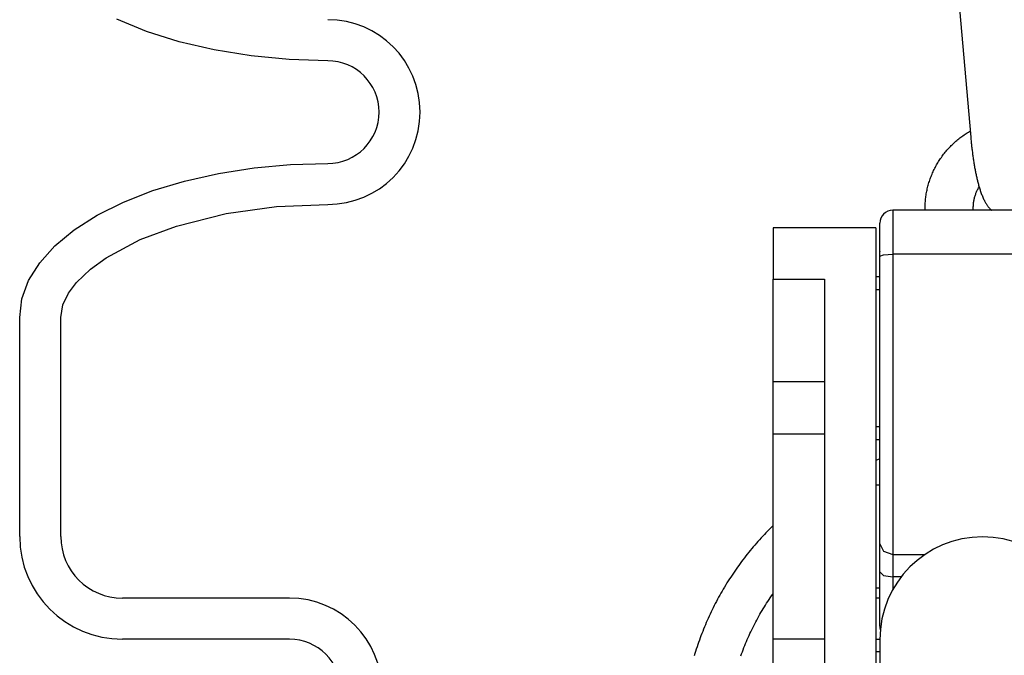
# Model space of a CAD drawing. Extents: x 990 to 4202, y -422 to 622.
# Tile 38 of 200: x 1465.12 to 1467.51, y -103.42 to -101.88. Entities that reach past the tile are written whole.
import ezdxf

# ---------------------------------------------------------------- set-up
doc = ezdxf.new("R2010")
doc.units = 0
doc.header["$MEASUREMENT"] = 0
doc.layers.add('SPILL-BUCKET', color=1, linetype='CONTINUOUS')

msp = doc.modelspace()

# ---------------------------------------------------------------- linework, layer by layer
at = {"layer": 'SPILL-BUCKET', "color": 1}
for p, q in [((1467.40138, -101.80236), (1467.4329, -102.1623)), ((1467.41664, -102.15693), (1467.41922, -102.1552)), ((1467.41922, -102.1552), (1467.42182, -102.1535)), ((1467.42182, -102.1535), (1467.42445, -102.15185)), ((1467.42445, -102.15185), (1467.4271, -102.15023)), ((1467.4271, -102.15023), (1467.42978, -102.14865)), ((1467.42978, -102.14865), (1467.43247, -102.14711)), ((1467.38775, -102.18053), (1467.39, -102.17838)), ((1467.39, -102.17838), (1467.39228, -102.17625)), ((1467.39228, -102.17625), (1467.39459, -102.17416)), ((1467.39459, -102.17416), (1467.39693, -102.17211)), ((1467.39693, -102.17211), (1467.3993, -102.17009)), ((1467.3993, -102.17009), (1467.40169, -102.1681)), ((1467.40169, -102.1681), (1467.40412, -102.16615)), ((1467.40412, -102.16615), (1467.40657, -102.16423)), ((1467.40657, -102.16423), (1467.40905, -102.16235)), ((1467.40905, -102.16235), (1467.41155, -102.16051)), ((1467.41155, -102.16051), (1467.41408, -102.1587)), ((1467.41408, -102.1587), (1467.41664, -102.15693)), ((1467.4329, -102.1623), (1467.43304, -102.16378)), ((1467.43304, -102.16378), (1467.43317, -102.16527)), ((1467.43317, -102.16527), (1467.43343, -102.16809)), ((1467.43343, -102.16809), (1467.4337, -102.1709)), ((1467.4337, -102.1709), (1467.43397, -102.17371)), ((1467.43397, -102.17371), (1467.43426, -102.17651)), ((1467.43426, -102.17651), (1467.43455, -102.17931)), ((1467.43455, -102.17931), (1467.43485, -102.18209)), ((1467.36703, -102.2038), (1467.36895, -102.20134)), ((1467.36895, -102.20134), (1467.3709, -102.19891)), ((1467.3709, -102.19891), (1467.37289, -102.19651)), ((1467.37289, -102.19651), (1467.37492, -102.19413)), ((1467.37492, -102.19413), (1467.37698, -102.19179)), ((1467.37698, -102.19179), (1467.37907, -102.18948)), ((1467.37907, -102.18948), (1467.38119, -102.18719)), ((1467.38119, -102.18719), (1467.38335, -102.18494)), ((1467.38335, -102.18494), (1467.38553, -102.18272)), ((1467.38553, -102.18272), (1467.38775, -102.18053)), ((1467.43485, -102.18209), (1467.43516, -102.18487)), ((1467.43516, -102.18487), (1467.43547, -102.18765)), ((1467.43547, -102.18765), (1467.4358, -102.19041)), ((1467.4358, -102.19041), (1467.43613, -102.19317)), ((1467.43613, -102.19317), (1467.43647, -102.19592)), ((1467.43647, -102.19592), (1467.43682, -102.19866)), ((1467.43682, -102.19866), (1467.43717, -102.20138)), ((1467.43717, -102.20138), (1467.43753, -102.2041)), ((1467.34982, -102.22983), (1467.35137, -102.22712)), ((1467.35137, -102.22712), (1467.35296, -102.22443)), ((1467.35296, -102.22443), (1467.35459, -102.22176)), ((1467.35459, -102.22176), (1467.35625, -102.21912)), ((1467.35625, -102.21912), (1467.35796, -102.2165)), ((1467.35796, -102.2165), (1467.3597, -102.21391)), ((1467.3597, -102.21391), (1467.36148, -102.21134)), ((1467.36148, -102.21134), (1467.36329, -102.2088)), ((1467.36329, -102.2088), (1467.36514, -102.20629)), ((1467.36514, -102.20629), (1467.36703, -102.2038)), ((1467.43753, -102.2041), (1467.4379, -102.2068)), ((1467.4379, -102.2068), (1467.43828, -102.2095)), ((1467.43828, -102.2095), (1467.43866, -102.21218)), ((1467.43866, -102.21218), (1467.43906, -102.21484)), ((1467.43906, -102.21484), (1467.43946, -102.2175)), ((1467.43946, -102.2175), (1467.43986, -102.22014)), ((1467.43986, -102.22014), (1467.44028, -102.22277)), ((1467.44028, -102.22277), (1467.4407, -102.22538)), ((1467.4407, -102.22538), (1467.44113, -102.22798)), ((1467.33882, -102.25227), (1467.34005, -102.2494)), ((1467.34005, -102.2494), (1467.34133, -102.24655)), ((1467.34133, -102.24655), (1467.34264, -102.24371)), ((1467.34264, -102.24371), (1467.344, -102.24089)), ((1467.344, -102.24089), (1467.34539, -102.23809)), ((1467.34539, -102.23809), (1467.34683, -102.23532)), ((1467.34683, -102.23532), (1467.3483, -102.23256)), ((1467.3483, -102.23256), (1467.34982, -102.22983)), ((1467.44113, -102.22798), (1467.44157, -102.23056)), ((1467.44157, -102.23056), (1467.44201, -102.23313)), ((1467.44201, -102.23313), (1467.44247, -102.23568)), ((1467.44247, -102.23568), (1467.44293, -102.23822)), ((1467.44293, -102.23822), (1467.4434, -102.24074)), ((1467.4434, -102.24074), (1467.44387, -102.24325)), ((1467.44387, -102.24325), (1467.44436, -102.24573)), ((1467.44436, -102.24573), (1467.44485, -102.2482)), ((1467.44485, -102.2482), (1467.44535, -102.25065)), ((1467.44535, -102.25065), (1467.44586, -102.2531)), ((1467.33046, -102.27583), (1467.33135, -102.27284)), ((1467.33135, -102.27284), (1467.33229, -102.26986)), ((1467.33229, -102.26986), (1467.33328, -102.26689)), ((1467.33328, -102.26689), (1467.3343, -102.26393)), ((1467.3343, -102.26393), (1467.33537, -102.26099)), ((1467.33537, -102.26099), (1467.33648, -102.25807)), ((1467.33648, -102.25807), (1467.33763, -102.25516)), ((1467.33763, -102.25516), (1467.33882, -102.25227)), ((1467.44586, -102.2531), (1467.44638, -102.25551)), ((1467.44638, -102.25551), (1467.44691, -102.25793)), ((1467.44691, -102.25793), (1467.44744, -102.26031)), ((1467.44744, -102.26031), (1467.44799, -102.26269)), ((1467.44799, -102.26269), (1467.44854, -102.26504)), ((1467.44854, -102.26504), (1467.44911, -102.26739)), ((1467.44911, -102.26739), (1467.44968, -102.26971)), ((1467.44968, -102.26971), (1467.45027, -102.27203)), ((1467.45027, -102.27203), (1467.45087, -102.27432)), ((1467.45087, -102.27432), (1467.45149, -102.27662)), ((1467.32483, -102.30019), (1467.32538, -102.29712)), ((1467.32538, -102.29712), (1467.32597, -102.29405)), ((1467.32597, -102.29405), (1467.32661, -102.29099)), ((1467.32661, -102.29099), (1467.32729, -102.28793)), ((1467.32729, -102.28793), (1467.32802, -102.28489)), ((1467.32802, -102.28489), (1467.32879, -102.28186)), ((1467.32879, -102.28186), (1467.3296, -102.27884)), ((1467.3296, -102.27884), (1467.33046, -102.27583)), ((1467.44494, -102.30085), (1467.44567, -102.2989)), ((1467.44567, -102.2989), (1467.44643, -102.29697)), ((1467.44643, -102.29697), (1467.44723, -102.29505)), ((1467.44723, -102.29505), (1467.44808, -102.29316)), ((1467.44808, -102.29316), (1467.44896, -102.29128)), ((1467.44896, -102.29128), (1467.44988, -102.28942)), ((1467.44988, -102.28942), (1467.45085, -102.28758)), ((1467.45085, -102.28758), (1467.45185, -102.28577)), ((1467.45149, -102.27662), (1467.45211, -102.27889)), ((1467.45185, -102.28577), (1467.45334, -102.28322)), ((1467.45211, -102.27889), (1467.45275, -102.28117)), ((1467.45275, -102.28117), (1467.4534, -102.28342)), ((1467.4534, -102.28342), (1467.45408, -102.28568)), ((1467.45408, -102.28568), (1467.45477, -102.28792)), ((1467.45477, -102.28792), (1467.45549, -102.29018)), ((1467.45549, -102.29018), (1467.45622, -102.29241)), ((1467.45622, -102.29241), (1467.45699, -102.29468)), ((1467.45699, -102.29468), (1467.45777, -102.29692)), ((1467.45777, -102.29692), (1467.4586, -102.29921)), ((1467.4586, -102.29921), (1467.45945, -102.30148)), ((1467.32202, -102.32503), (1467.32221, -102.32191)), ((1467.32221, -102.32191), (1467.32246, -102.31879)), ((1467.32246, -102.31879), (1467.32274, -102.31568)), ((1467.32274, -102.31568), (1467.32307, -102.31257)), ((1467.32307, -102.31257), (1467.32344, -102.30947)), ((1467.32344, -102.30947), (1467.32386, -102.30637)), ((1467.32386, -102.30637), (1467.32432, -102.30328)), ((1467.32432, -102.30328), (1467.32483, -102.30019)), ((1467.43954, -102.32522), (1467.43976, -102.32314)), ((1467.43976, -102.32314), (1467.44002, -102.32107)), ((1467.44002, -102.32107), (1467.44032, -102.319)), ((1467.44032, -102.319), (1467.44066, -102.31694)), ((1467.44066, -102.31694), (1467.44105, -102.31489)), ((1467.44105, -102.31489), (1467.44148, -102.31285)), ((1467.44148, -102.31285), (1467.44195, -102.31082)), ((1467.44195, -102.31082), (1467.44247, -102.3088)), ((1467.44247, -102.3088), (1467.44302, -102.30679)), ((1467.44302, -102.30679), (1467.44362, -102.3048)), ((1467.44362, -102.3048), (1467.44426, -102.30282)), ((1467.44426, -102.30282), (1467.44494, -102.30085)), ((1467.45945, -102.30148), (1467.46037, -102.30381)), ((1467.46037, -102.30381), (1467.46131, -102.30612)), ((1467.46131, -102.30612), (1467.46232, -102.3085)), ((1467.46232, -102.3085), (1467.46337, -102.31085)), ((1467.46337, -102.31085), (1467.46434, -102.31294)), ((1467.46434, -102.31294), (1467.46534, -102.315)), ((1467.46534, -102.315), (1467.46629, -102.31687)), ((1467.46629, -102.31687), (1467.46727, -102.31873)), ((1467.46727, -102.31873), (1467.4682, -102.32041)), ((1467.4682, -102.32041), (1467.46916, -102.32208)), ((1467.46916, -102.32208), (1467.47007, -102.32361)), ((1467.32168, -102.33752), (1467.3217, -102.33439)), ((1467.3217, -102.33439), (1467.32176, -102.33127)), ((1467.32176, -102.33127), (1467.32187, -102.32815)), ((1467.32187, -102.32815), (1467.32202, -102.32503)), ((1467.43911, -102.33359), (1467.43916, -102.33149)), ((1467.43912, -102.33568), (1467.43911, -102.33359)), ((1467.43916, -102.33778), (1467.43912, -102.33568)), ((1467.43916, -102.33149), (1467.43924, -102.3294)), ((1467.43927, -102.34019), (1467.43916, -102.33778)), ((1467.43924, -102.3294), (1467.43937, -102.32731)), ((1467.43937, -102.32731), (1467.43954, -102.32522)), ((1467.47007, -102.32361), (1467.47102, -102.32513)), ((1467.47102, -102.32513), (1467.47193, -102.32654)), ((1467.47193, -102.32654), (1467.47288, -102.32795)), ((1467.47288, -102.32795), (1467.4738, -102.32927)), ((1467.4738, -102.32927), (1467.47476, -102.33058)), ((1467.47476, -102.33058), (1467.47569, -102.33182)), ((1467.47569, -102.33182), (1467.47667, -102.33307)), ((1467.47667, -102.33307), (1467.47763, -102.33425)), ((1467.47763, -102.33425), (1467.47863, -102.33543)), ((1467.47863, -102.33543), (1467.47962, -102.33655)), ((1467.47962, -102.33655), (1467.48065, -102.33768)), ((1467.48065, -102.33768), (1467.48168, -102.33876)), ((1467.48168, -102.33876), (1467.48274, -102.33983)), ((1467.48274, -102.33983), (1467.48311, -102.34019))]:
    msp.add_line(p, q, dxfattribs=at)
at = {"layer": 'SPILL-BUCKET', "color": 1, "linetype": 'Continuous'}
for p, q in [((1465.42778, -101.90472), (1465.35526, -101.87472)), ((1465.50725, -101.92993), (1465.42778, -101.90472)), ((1465.59242, -101.94997), (1465.50725, -101.92993)), ((1465.68193, -101.96451), (1465.59242, -101.94997)), ((1465.77439, -101.97333), (1465.68193, -101.96451)), ((1465.86832, -101.97629), (1465.77439, -101.97333)), ((1465.77798, -102.22885), (1465.86832, -102.22611)), ((1465.52002, -102.26904), (1465.60255, -102.25047)), ((1465.60255, -102.25047), (1465.68896, -102.23701)), ((1465.68896, -102.23701), (1465.77798, -102.22885)), ((1465.44256, -102.29245), (1465.52002, -102.26904)), ((1465.37132, -102.32036), (1465.44256, -102.29245)), ((1465.30732, -102.35236), (1465.37132, -102.32036)), ((1465.62084, -102.34839), (1465.7437, -102.33136)), ((1465.7437, -102.33136), (1465.86832, -102.32605)), ((1465.25151, -102.38798), (1465.30732, -102.35236)), ((1465.49998, -102.37875), (1465.62084, -102.34839)), ((1465.20468, -102.42671), (1465.25151, -102.38798)), ((1465.41196, -102.41149), (1465.49998, -102.37875)), ((1466.95193, -102.38262), (1466.95193, -102.50753)), ((1467.20176, -102.38262), (1466.95193, -102.38262)), ((1467.20176, -102.38262), (1467.20176, -103.81464)), ((1465.32925, -102.45582), (1465.41196, -102.41149)), ((1465.16754, -102.46797), (1465.20468, -102.42671)), ((1465.29107, -102.48355), (1465.32925, -102.45582)), ((1465.14061, -102.51118), (1465.16754, -102.46797)), ((1465.25708, -102.51623), (1465.29107, -102.48355)), ((1465.1243, -102.55569), (1465.14061, -102.51118)), ((1466.95193, -103.84606), (1466.95193, -102.50753)), ((1466.95193, -102.50753), (1467.07685, -102.50753)), ((1467.07685, -102.50753), (1467.07685, -103.84606)), ((1465.23789, -102.5416), (1465.25708, -102.51623)), ((1465.11883, -102.60086), (1465.1243, -102.55569)), ((1465.22407, -102.56995), (1465.23789, -102.5416)), ((1465.21877, -102.60086), (1465.22407, -102.56995)), ((1465.11883, -103.13417), (1465.11883, -102.60086)), ((1465.21877, -103.13417), (1465.21877, -102.60086)), ((1467.07685, -102.75736), (1466.95193, -102.75736)), ((1467.07685, -102.8847), (1466.95193, -102.8847)), ((1465.77524, -103.28407), (1465.36866, -103.28407)), ((1465.77524, -103.384), (1465.36866, -103.384)), ((1466.95193, -103.38351), (1467.07685, -103.38351)), ((1467.20176, -103.38393), (1467.21176, -103.38393)), ((1467.21176, -103.41516), (1467.20176, -103.41516))]:
    msp.add_line(p, q, dxfattribs=at)
at = {"layer": 'SPILL-BUCKET', "linetype": 'Continuous'}
for p, q in [((1467.24298, -102.34019), (1467.24298, -102.34807)), ((1467.68018, -102.34019), (1467.24298, -102.34019)), ((1467.32171, -102.34019), (1467.32168, -102.33752)), ((1467.24298, -102.34807), (1467.24298, -102.3707)), ((1467.24298, -102.3707), (1467.24298, -102.40524)), ((1467.21175, -102.37733), (1467.21175, -102.37142)), ((1467.21175, -102.3943), (1467.21175, -102.37733)), ((1467.21175, -102.4202), (1467.21175, -102.3943)), ((1467.24298, -102.40524), (1467.24298, -102.44732)), ((1467.21175, -102.45177), (1467.21175, -102.4202)), ((1467.21175, -102.58612), (1467.21175, -102.43985)), ((1467.21175, -102.43985), (1467.21175, -102.44032)), ((1467.21175, -102.45177), (1467.2209, -102.44862)), ((1467.21175, -102.55248), (1467.21175, -102.45177)), ((1467.2209, -102.44862), (1467.24298, -102.44732)), ((1467.68018, -102.44732), (1467.24298, -102.44732)), ((1467.24298, -102.44732), (1467.24298, -102.5407)), ((1467.21175, -102.50248), (1467.20176, -102.50248)), ((1467.21175, -102.5337), (1467.20176, -102.5337)), ((1467.21175, -102.65322), (1467.21175, -102.55248)), ((1467.24298, -102.5407), (1467.24298, -102.63428)), ((1467.21175, -102.58852), (1467.21175, -102.58612)), ((1467.21175, -102.59242), (1467.21175, -102.58852)), ((1467.21175, -102.59981), (1467.21175, -102.59242)), ((1467.21175, -102.60922), (1467.21175, -102.59981)), ((1467.24298, -102.63428), (1467.24298, -102.72661)), ((1467.21175, -102.75201), (1467.21175, -102.65322)), ((1467.24298, -102.72661), (1467.24298, -102.81625)), ((1467.21175, -102.84688), (1467.21175, -102.75201)), ((1467.21175, -102.79936), (1467.21175, -102.79208)), ((1467.21175, -102.80535), (1467.21175, -102.79936)), ((1467.21175, -102.81154), (1467.21175, -102.80535)), ((1467.21175, -102.81503), (1467.21175, -102.81154)), ((1467.21175, -102.91766), (1467.21175, -102.81503)), ((1467.24298, -102.81625), (1467.24298, -102.90178)), ((1467.21175, -102.93596), (1467.21175, -102.84688)), ((1467.20176, -102.86668), (1467.21175, -102.86668)), ((1467.20176, -102.89791), (1467.21175, -102.89791)), ((1467.21175, -102.92711), (1467.21175, -102.91766)), ((1467.24298, -102.90178), (1467.24298, -102.98189)), ((1467.2116, -102.94547), (1467.2017, -102.94914)), ((1467.21173, -102.94542), (1467.2116, -102.94547)), ((1467.21175, -102.94299), (1467.21175, -102.92711)), ((1467.21175, -103.0175), (1467.21175, -102.93596)), ((1467.21175, -102.96376), (1467.21175, -102.94299)), ((1467.21175, -102.98948), (1467.21175, -102.96376)), ((1467.21175, -103.04232), (1467.21175, -102.98948)), ((1467.24298, -102.98189), (1467.24298, -103.05531)), ((1467.21176, -103.00919), (1467.20176, -103.00919)), ((1467.21175, -103.08987), (1467.21175, -103.0175)), ((1467.21175, -103.10099), (1467.21175, -103.04232)), ((1467.24298, -103.05531), (1467.24298, -103.1209)), ((1467.21175, -103.15165), (1467.21175, -103.08987)), ((1466.94681, -103.11294), (1466.94275, -103.11699)), ((1466.95091, -103.10892), (1466.94681, -103.11294)), ((1466.95191, -103.10795), (1466.95091, -103.10892)), ((1466.92291, -103.13772), (1466.91904, -103.14196)), ((1466.92681, -103.13351), (1466.92291, -103.13772)), ((1466.93074, -103.12934), (1466.92681, -103.13351)), ((1466.93471, -103.12519), (1466.93074, -103.12934)), ((1466.93871, -103.12108), (1466.93471, -103.12519)), ((1466.94275, -103.11699), (1466.93871, -103.12108)), ((1467.24298, -103.1209), (1467.24298, -103.17764)), ((1466.9039, -103.15921), (1466.9002, -103.1636)), ((1466.90763, -103.15485), (1466.9039, -103.15921)), ((1466.9114, -103.15053), (1466.90763, -103.15485)), ((1466.9152, -103.14623), (1466.9114, -103.15053)), ((1466.91904, -103.14196), (1466.9152, -103.14623)), ((1467.21175, -103.15165), (1467.2209, -103.17003)), ((1467.21175, -103.18175), (1467.21175, -103.15165)), ((1466.88575, -103.18143), (1466.88222, -103.18596)), ((1466.88931, -103.17693), (1466.88575, -103.18143)), ((1466.8929, -103.17246), (1466.88931, -103.17693)), ((1466.89653, -103.16801), (1466.8929, -103.17246)), ((1466.9002, -103.1636), (1466.89653, -103.16801)), ((1467.21175, -103.22013), (1467.21175, -103.18175)), ((1467.2209, -103.17003), (1467.24298, -103.17764)), ((1467.24298, -103.17764), (1467.32215, -103.17764)), ((1467.24298, -103.17764), (1467.24298, -103.20171)), ((1466.86514, -103.209), (1466.86184, -103.21369)), ((1466.86849, -103.20434), (1466.86514, -103.209)), ((1466.87187, -103.1997), (1466.86849, -103.20434)), ((1466.87528, -103.19509), (1466.87187, -103.1997)), ((1466.87873, -103.19051), (1466.87528, -103.19509)), ((1466.88222, -103.18596), (1466.87873, -103.19051)), ((1467.24298, -103.20171), (1467.24298, -103.23242)), ((1466.84898, -103.2327), (1466.84586, -103.23751)), ((1466.85214, -103.22791), (1466.84898, -103.2327)), ((1466.85533, -103.22314), (1466.85214, -103.22791)), ((1466.85857, -103.2184), (1466.85533, -103.22314)), ((1466.86184, -103.21369), (1466.85857, -103.2184)), ((1467.21175, -103.26425), (1467.21175, -103.22013)), ((1467.21175, -103.22013), (1467.2209, -103.22882)), ((1467.2209, -103.22882), (1467.24298, -103.23242)), ((1467.24298, -103.23242), (1467.24298, -103.24849)), ((1467.26372, -103.23242), (1467.24298, -103.23242)), ((1466.83376, -103.25701), (1466.83083, -103.26194)), ((1466.83673, -103.2521), (1466.83376, -103.25701)), ((1466.83973, -103.24721), (1466.83673, -103.2521)), ((1466.84278, -103.24235), (1466.83973, -103.24721)), ((1466.84586, -103.23751), (1466.84278, -103.24235)), ((1467.24298, -103.24849), (1467.24298, -103.26399)), ((1466.82228, -103.27688), (1466.81951, -103.2819)), ((1466.82509, -103.27188), (1466.82228, -103.27688)), ((1466.82794, -103.2669), (1466.82509, -103.27188)), ((1466.83083, -103.26194), (1466.82794, -103.2669)), ((1466.94509, -103.28308), (1466.94808, -103.27871)), ((1466.94808, -103.27871), (1466.95111, -103.27436)), ((1466.95111, -103.27436), (1466.95191, -103.27323)), ((1467.20176, -103.25902), (1467.21176, -103.25902)), ((1467.21175, -103.28621), (1467.21175, -103.25852)), ((1467.21175, -103.30133), (1467.21175, -103.26425)), ((1466.80882, -103.3022), (1466.80625, -103.30733)), ((1466.81144, -103.2971), (1466.80882, -103.3022)), ((1466.81409, -103.29201), (1466.81144, -103.2971)), ((1466.81678, -103.28694), (1466.81409, -103.29201)), ((1466.81951, -103.2819), (1466.81678, -103.28694)), ((1466.92794, -103.30982), (1466.9307, -103.30531)), ((1466.9307, -103.30531), (1466.93351, -103.30081)), ((1466.93351, -103.30081), (1466.93634, -103.29634)), ((1466.93634, -103.29634), (1466.93922, -103.2919)), ((1466.93922, -103.2919), (1466.94214, -103.28748)), ((1466.94214, -103.28748), (1466.94509, -103.28308)), ((1467.20641, -103.28407), (1467.20142, -103.28407)), ((1467.21141, -103.28407), (1467.20641, -103.28407)), ((1467.21175, -103.28946), (1467.21175, -103.28621)), ((1467.21175, -103.32935), (1467.21175, -103.30133)), ((1466.79637, -103.32803), (1466.794, -103.33326)), ((1466.79878, -103.32283), (1466.79637, -103.32803)), ((1466.80123, -103.31764), (1466.79878, -103.32283)), ((1466.80372, -103.31248), (1466.80123, -103.31764)), ((1466.80625, -103.30733), (1466.80372, -103.31248)), ((1466.91471, -103.33276), (1466.91728, -103.32813)), ((1466.91728, -103.32813), (1466.91989, -103.32352)), ((1466.91989, -103.32352), (1466.92253, -103.31893)), ((1466.92253, -103.31893), (1466.92522, -103.31437)), ((1466.92522, -103.31437), (1466.92794, -103.30982)), ((1467.21175, -103.34679), (1467.21175, -103.32935)), ((1466.78714, -103.34904), (1466.78494, -103.35434)), ((1466.78939, -103.34376), (1466.78714, -103.34904)), ((1466.79167, -103.3385), (1466.78939, -103.34376)), ((1466.794, -103.33326), (1466.79167, -103.3385)), ((1466.90247, -103.35623), (1466.90484, -103.35149)), ((1466.90484, -103.35149), (1466.90725, -103.34678)), ((1466.90725, -103.34678), (1466.90969, -103.34208)), ((1466.90969, -103.34208), (1466.91218, -103.33741)), ((1466.91218, -103.33741), (1466.91471, -103.33276)), ((1467.21175, -103.35271), (1467.21175, -103.34679)), ((1466.77654, -103.37569), (1466.77455, -103.38106)), ((1466.77858, -103.37032), (1466.77654, -103.37569)), ((1466.78066, -103.36498), (1466.77858, -103.37032)), ((1466.78278, -103.35965), (1466.78066, -103.36498)), ((1466.78494, -103.35434), (1466.78278, -103.35965)), ((1466.89124, -103.3802), (1466.8934, -103.37536)), ((1466.8934, -103.37536), (1466.89561, -103.37055)), ((1466.89561, -103.37055), (1466.89785, -103.36576)), ((1466.89785, -103.36576), (1466.90014, -103.36098)), ((1466.90014, -103.36098), (1466.90247, -103.35623)), ((1466.76883, -103.39729), (1466.767, -103.40273)), ((1466.77069, -103.39186), (1466.76883, -103.39729)), ((1466.7726, -103.38646), (1466.77069, -103.39186)), ((1466.77455, -103.38106), (1466.7726, -103.38646)), ((1466.88104, -103.40462), (1466.883, -103.3997)), ((1466.883, -103.3997), (1466.88499, -103.3948)), ((1466.88499, -103.3948), (1466.88703, -103.38991)), ((1466.88703, -103.38991), (1466.88912, -103.38505)), ((1466.88912, -103.38505), (1466.89124, -103.3802)), ((1466.76179, -103.41912), (1466.76014, -103.42461)), ((1466.76349, -103.41364), (1466.76179, -103.41912)), ((1466.76522, -103.40818), (1466.76349, -103.41364)), ((1466.767, -103.40273), (1466.76522, -103.40818)), ((1466.87363, -103.42446), (1466.87542, -103.41948)), ((1466.87542, -103.41948), (1466.87725, -103.41451)), ((1466.87725, -103.41451), (1466.87912, -103.40956)), ((1466.87912, -103.40956), (1466.88104, -103.40462))]:
    msp.add_line(p, q, dxfattribs=at)
at = {"layer": 'SPILL-BUCKET', "color": 7, "linetype": 'Continuous'}
msp.add_line((1467.21175, -103.38494), (1467.21175, -104.43197), dxfattribs=at)
at = {"layer": 'SPILL-BUCKET', "color": 1, "linetype": 'Continuous'}
for centre, radius, start, end in [((1465.86832, -102.1012), 0.22485, 270, 90), ((1465.86832, -102.1012), 0.12491, 270, 90), ((1465.36866, -103.13417), 0.24983, 180, 270), ((1465.36866, -103.13417), 0.1499, 180, 270), ((1465.77524, -103.50891), 0.22485, 0, 90), ((1465.77524, -103.50891), 0.12491, 0, 90)]:
    msp.add_arc(centre, radius, start, end, dxfattribs=at)
at = {"layer": 'SPILL-BUCKET', "linetype": 'Continuous'}
for centre, start, end in [((1467.24298, -102.37142), 90, 180), ((1467.24298, -103.35271), 180, 195.54328)]:
    msp.add_arc(centre, 0.03123, start, end, dxfattribs=at)
at = {"layer": 'SPILL-BUCKET', "color": 7, "linetype": 'Continuous'}
msp.add_arc((1467.46158, -103.38494), 0.24983, 0, 180, dxfattribs=at)

doc.saveas('drawing.dxf')
